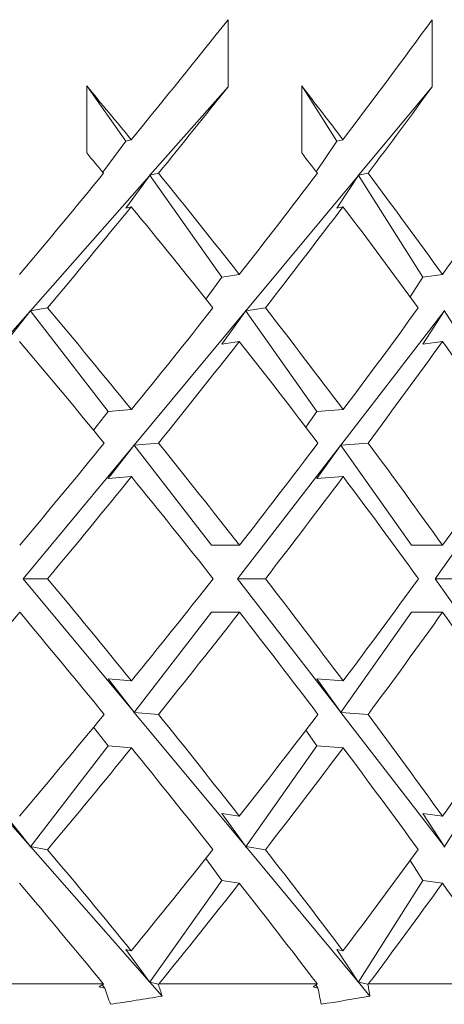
# Model space of a CAD drawing. Header units: inches. Extents: x 1.8 to 14.2, y 0.2 to 10.6.
# Tile 36 of 39: x 13.734 to 13.869, y 6.838 to 7.15. Entities that reach past the tile are written whole.
import ezdxf

# ---------------------------------------------------------------- set-up
doc = ezdxf.new("R2010")
doc.units = ezdxf.units.IN
doc.header["$MEASUREMENT"] = 0

msp = doc.modelspace()

# ---------------------------------------------------------------- linework, layer by layer
at = {"color": 7, "linetype": 'Continuous', "lineweight": 15}
for p, q in [((13.80031, 7.14963), (13.80031, 7.12842)), ((13.86492, 7.14963), (13.86492, 7.12842)), ((13.75553, 7.10746), (13.75553, 7.12867)), ((13.75553, 7.12867), (13.76788, 7.1112)), ((13.82361, 7.10746), (13.82361, 7.12867)), ((13.82361, 7.12867), (13.83469, 7.1112)), ((13.80031, 7.12842), (13.77557, 7.10037)), ((13.86492, 7.12842), (13.8416, 7.10037)), ((13.76788, 7.1112), (13.76061, 7.10136)), ((13.76788, 7.1112), (13.76964, 7.11163)), ((13.83469, 7.1112), (13.82824, 7.10146)), ((13.83469, 7.1112), (13.83667, 7.11163)), ((13.77829, 7.10104), (13.77557, 7.10037)), ((13.84466, 7.10104), (13.8416, 7.10037)), ((13.77546, 7.10024), (13.73772, 7.05745)), ((13.76788, 7.08999), (13.77546, 7.10024)), ((13.77546, 7.10049), (13.77557, 7.10037)), ((13.77546, 7.10049), (13.77546, 7.10024)), ((13.77546, 7.10049), (13.79832, 7.06816)), ((13.84149, 7.10024), (13.80591, 7.05745)), ((13.83469, 7.08999), (13.84149, 7.10024)), ((13.84149, 7.10049), (13.8416, 7.10037)), ((13.84149, 7.10049), (13.84149, 7.10024)), ((13.84149, 7.10049), (13.862, 7.06816)), ((13.76788, 7.08999), (13.76964, 7.09042)), ((13.83469, 7.08999), (13.83667, 7.09042)), ((13.79832, 7.06816), (13.79329, 7.06117)), ((13.79832, 7.06816), (13.80386, 7.06901)), ((13.862, 7.06816), (13.85794, 7.06189)), ((13.862, 7.06816), (13.86818, 7.06901)), ((13.73761, 7.05732), (13.70024, 7.01494)), ((13.72943, 7.04694), (13.73761, 7.05732)), ((13.73761, 7.05757), (13.73772, 7.05745)), ((13.73761, 7.05757), (13.73761, 7.05732)), ((13.73761, 7.05757), (13.76234, 7.02558)), ((13.74318, 7.05841), (13.73772, 7.05745)), ((13.8058, 7.05732), (13.77057, 7.01494)), ((13.79832, 7.04694), (13.8058, 7.05732)), ((13.8058, 7.05757), (13.80591, 7.05745)), ((13.8058, 7.05757), (13.8058, 7.05732)), ((13.8058, 7.05757), (13.82843, 7.02558)), ((13.81214, 7.05841), (13.80591, 7.05745)), ((13.86871, 7.05732), (13.83596, 7.01494)), ((13.862, 7.04694), (13.86871, 7.05732)), ((13.86871, 7.05757), (13.86881, 7.05745)), ((13.86871, 7.05757), (13.86871, 7.05732)), ((13.86871, 7.05757), (13.88901, 7.02558)), ((13.79832, 7.04694), (13.80386, 7.0478)), ((13.862, 7.04694), (13.86818, 7.0478)), ((13.76234, 7.02558), (13.76972, 7.02618)), ((13.82843, 7.02558), (13.83675, 7.02618)), ((13.76234, 7.02558), (13.75773, 7.01964)), ((13.82843, 7.02558), (13.82491, 7.02062)), ((13.77046, 7.01482), (13.7354, 6.97265)), ((13.76234, 7.00436), (13.77046, 7.01482)), ((13.77046, 7.01507), (13.77057, 7.01494)), ((13.77046, 7.01507), (13.77046, 7.01482)), ((13.77046, 7.01507), (13.79506, 6.98325)), ((13.77829, 7.01558), (13.77057, 7.01494)), ((13.83586, 7.01482), (13.80326, 6.97265)), ((13.82843, 7.00436), (13.83586, 7.01482)), ((13.83586, 7.01507), (13.83596, 7.01494)), ((13.83586, 7.01507), (13.83586, 7.01482)), ((13.83586, 7.01507), (13.85836, 6.98325)), ((13.84466, 7.01558), (13.83596, 7.01494)), ((13.89568, 7.01482), (13.86586, 6.97265)), ((13.76234, 7.00436), (13.76972, 7.00497)), ((13.82843, 7.00436), (13.83675, 7.00497)), ((13.79506, 6.98325), (13.8039, 6.98325)), ((13.85836, 6.98325), (13.86821, 6.98325)), ((13.7354, 6.97265), (13.77046, 6.93047)), ((13.7354, 6.97265), (13.74318, 6.97265)), ((13.80326, 6.97265), (13.83586, 6.93047)), ((13.80326, 6.97265), (13.81214, 6.97265)), ((13.86586, 6.97265), (13.89568, 6.93047)), ((13.86586, 6.97265), (13.87576, 6.97265)), ((13.79506, 6.96204), (13.77046, 6.93022)), ((13.79506, 6.96204), (13.8039, 6.96204)), ((13.85836, 6.96204), (13.83586, 6.93022)), ((13.85836, 6.96204), (13.86821, 6.96204)), ((13.76972, 6.94032), (13.76234, 6.94093)), ((13.77046, 6.93047), (13.76234, 6.94093)), ((13.83675, 6.94032), (13.82843, 6.94093)), ((13.83586, 6.93047), (13.82843, 6.94093)), ((13.70024, 6.93035), (13.73761, 6.88797)), ((13.77046, 6.93047), (13.77046, 6.93022)), ((13.77057, 6.93035), (13.77046, 6.93022)), ((13.77057, 6.93035), (13.8058, 6.88797)), ((13.77057, 6.93035), (13.77829, 6.92971)), ((13.83586, 6.93047), (13.83586, 6.93022)), ((13.83596, 6.93035), (13.83586, 6.93022)), ((13.83596, 6.93035), (13.86871, 6.88797)), ((13.83596, 6.93035), (13.84466, 6.92971)), ((13.75773, 6.92565), (13.76234, 6.91972)), ((13.82491, 6.92468), (13.82843, 6.91972)), ((13.76234, 6.91972), (13.73761, 6.88772)), ((13.76972, 6.91911), (13.76234, 6.91972)), ((13.82843, 6.91972), (13.8058, 6.88772)), ((13.83675, 6.91911), (13.82843, 6.91972)), ((13.88901, 6.91972), (13.86871, 6.88772)), ((13.73761, 6.88797), (13.72943, 6.89835)), ((13.80386, 6.89749), (13.79832, 6.89835)), ((13.8058, 6.88797), (13.79832, 6.89835)), ((13.86818, 6.89749), (13.862, 6.89835)), ((13.86871, 6.88797), (13.862, 6.89835)), ((13.73761, 6.88797), (13.73761, 6.88772)), ((13.73772, 6.88784), (13.73761, 6.88772)), ((13.73772, 6.88784), (13.77546, 6.84506)), ((13.73772, 6.88784), (13.74318, 6.88688)), ((13.8058, 6.88797), (13.8058, 6.88772)), ((13.80591, 6.88784), (13.8058, 6.88772)), ((13.80591, 6.88784), (13.84149, 6.84506)), ((13.80591, 6.88784), (13.81214, 6.88688)), ((13.86871, 6.88797), (13.86871, 6.88772)), ((13.86881, 6.88784), (13.86871, 6.88772)), ((13.79329, 6.88412), (13.79832, 6.87714)), ((13.85794, 6.88341), (13.862, 6.87714)), ((13.79832, 6.87714), (13.77546, 6.8448)), ((13.80386, 6.87628), (13.79832, 6.87714)), ((13.862, 6.87714), (13.84149, 6.8448)), ((13.86818, 6.87628), (13.862, 6.87714)), ((13.76964, 6.85487), (13.76788, 6.8553)), ((13.77546, 6.84506), (13.76788, 6.8553)), ((13.83667, 6.85487), (13.83469, 6.8553)), ((13.84149, 6.84506), (13.83469, 6.8553)), ((13.77546, 6.84506), (13.77546, 6.8448)), ((13.84149, 6.84506), (13.84149, 6.8448)), ((13.70708, 6.84446), (13.76077, 6.84446)), ((13.76022, 6.84446), (13.76126, 6.84305)), ((13.76082, 6.84432), (13.76077, 6.84446)), ((13.77557, 6.84493), (13.77546, 6.8448)), ((13.77557, 6.84493), (13.77943, 6.84055)), ((13.77557, 6.84493), (13.77818, 6.84428)), ((13.77845, 6.84446), (13.77818, 6.84428)), ((13.77845, 6.84446), (13.82847, 6.84446)), ((13.82809, 6.84405), (13.82875, 6.84305)), ((13.8285, 6.84432), (13.82847, 6.84446)), ((13.8416, 6.84493), (13.84149, 6.8448)), ((13.8416, 6.84493), (13.84523, 6.84055)), ((13.8416, 6.84493), (13.84454, 6.84428)), ((13.84481, 6.84446), (13.84454, 6.84428)), ((13.84481, 6.84446), (13.89066, 6.84446))]:
    msp.add_line(p, q, dxfattribs=at)
for centre, major_axis, ratio, start_param, end_param in [((13.25695, 6.99373), (0.84878, 0.84878), 0.250487, 5.092979, 5.136951), ((13.25695, 6.99373), (0.83732, 0.83732), 0.303347, 5.142067, 5.186038), ((13.25695, 6.97277), (0.80839, -0.80839), 0.414214, 1.337468, 1.357222), ((13.25695, 6.97277), (0.79099, -0.79099), 0.472965, 1.288381, 1.308135), ((13.25695, 6.97252), (0.84878, 0.84878), 0.250487, 5.105234, 5.136951), ((13.25695, 6.97252), (0.83732, 0.83732), 0.303347, 5.154321, 5.186038), ((13.25695, 6.95156), (0.80839, -0.80839), 0.414214, 1.349725, 1.357222), ((13.25695, 6.95156), (0.79099, -0.79099), 0.472965, 1.300637, 1.308135), ((13.25695, 6.99373), (0.84878, 0.84878), 0.250487, 5.043965, 5.080723), ((13.25695, 6.97277), (0.80839, -0.80839), 0.414214, 1.288308, 1.325213), ((13.25695, 6.99373), (0.83732, 0.83732), 0.303347, 5.093052, 5.12981), ((13.25695, 6.97277), (0.79099, -0.79099), 0.472965, 1.23922, 1.276126), ((13.25695, 6.99373), (0.82385, 0.82385), 0.357806, 5.14214, 5.178897), ((13.25695, 6.97252), (0.84878, 0.84878), 0.250487, 5.056146, 5.092979), ((13.25695, 6.95156), (0.80839, -0.80839), 0.414214, 1.30049, 1.337468), ((13.25695, 6.97252), (0.83732, 0.83732), 0.303347, 5.105233, 5.142067), ((13.25695, 6.95156), (0.79099, -0.79099), 0.472965, 1.251403, 1.288381), ((13.25695, 6.97277), (0.82385, -0.82385), 0.357806, 1.288264, 1.325214), ((13.25695, 6.99373), (0.83732, 0.83732), 0.303347, 5.044008, 5.08087), ((13.25695, 6.97277), (0.80839, -0.80839), 0.414214, 1.239177, 1.276127), ((13.25695, 6.99373), (0.82385, 0.82385), 0.357806, 5.093096, 5.129957), ((13.25695, 6.95156), (0.82385, -0.82385), 0.357806, 1.300403, 1.337395), ((13.25695, 6.97252), (0.83732, 0.83732), 0.303347, 5.056145, 5.093052), ((13.25695, 6.95156), (0.80839, -0.80839), 0.414214, 1.251315, 1.288308), ((13.25695, 6.97252), (0.82385, 0.82385), 0.357806, 5.105233, 5.14214), ((13.25695, 6.95156), (0.79099, -0.79099), 0.472965, 1.202228, 1.23922), ((13.25695, 6.99373), (0.83732, 0.83732), 0.303347, 4.994936, 5.03187), ((13.25695, 6.97277), (0.82385, -0.82385), 0.357806, 1.239162, 1.276127), ((13.25695, 6.99373), (0.82385, 0.82385), 0.357806, 5.044023, 5.080957), ((13.25695, 6.97277), (0.80839, -0.80839), 0.414214, 1.190075, 1.22704), ((13.25695, 6.99373), (0.80839, 0.80839), 0.414214, 5.09311, 5.130045), ((13.25695, 6.97252), (0.83732, 0.83732), 0.303347, 5.007058, 5.044008), ((13.25695, 6.95156), (0.82385, -0.82385), 0.357806, 1.251286, 1.288264), ((13.25695, 6.97252), (0.82385, 0.82385), 0.357806, 5.056145, 5.093096), ((13.25695, 6.95156), (0.80839, -0.80839), 0.414214, 1.202199, 1.239177), ((13.25695, 6.97277), (0.83732, -0.83732), 0.303347, 1.239177, 1.276128), ((13.25695, 6.99373), (0.82385, 0.82385), 0.357806, 4.994921, 5.031899), ((13.25695, 6.97277), (0.82385, -0.82385), 0.357806, 1.190089, 1.22704), ((13.25695, 6.99373), (0.80839, 0.80839), 0.414214, 5.044008, 5.080986), ((13.25695, 6.97252), (0.83732, 0.83732), 0.303347, 4.95797, 4.994936), ((13.25695, 6.95156), (0.83732, -0.83732), 0.303347, 1.251315, 1.28825), ((13.25695, 6.97252), (0.82385, 0.82385), 0.357806, 5.007058, 5.044023), ((13.25695, 6.95156), (0.82385, -0.82385), 0.357806, 1.202228, 1.239162), ((13.25695, 6.97252), (0.80839, 0.80839), 0.414214, 5.056145, 5.09311), ((13.25695, 6.95156), (0.80839, -0.80839), 0.414214, 1.153141, 1.190075), ((13.25695, 6.99373), (0.82385, 0.82385), 0.357806, 4.94579, 4.982783), ((13.25695, 6.97277), (0.83732, -0.83732), 0.303347, 1.190133, 1.22704), ((13.25695, 6.99373), (0.80839, 0.80839), 0.414214, 4.994878, 5.03187), ((13.25695, 6.97277), (0.82385, -0.82385), 0.357806, 1.141046, 1.177953), ((13.25695, 6.99373), (0.79099, 0.79099), 0.472965, 5.043965, 5.080957), ((13.25695, 6.97252), (0.82385, 0.82385), 0.357806, 4.957971, 4.994921), ((13.25695, 6.95156), (0.83732, -0.83732), 0.303347, 1.202316, 1.239177), ((13.25695, 6.97252), (0.80839, 0.80839), 0.414214, 5.007058, 5.044008), ((13.25695, 6.95156), (0.82385, -0.82385), 0.357806, 1.153228, 1.190089), ((13.25695, 6.97277), (0.84878, -0.84878), 0.250487, 1.190206, 1.22704), ((13.25695, 6.99373), (0.80839, 0.80839), 0.414214, 4.945717, 4.982695), ((13.25695, 6.97277), (0.83732, -0.83732), 0.303347, 1.141119, 1.177952), ((13.25695, 6.99373), (0.79099, 0.79099), 0.472965, 4.994804, 5.031782), ((13.25695, 6.95156), (0.84878, -0.84878), 0.250487, 1.202654, 1.23922), ((13.25695, 6.97252), (0.80839, 0.80839), 0.414214, 4.958208, 4.994878), ((13.25695, 6.95156), (0.83732, -0.83732), 0.303347, 1.153567, 1.190133), ((13.25695, 6.97252), (0.79099, 0.79099), 0.472965, 5.007296, 5.043965), ((13.25695, 6.95156), (0.82385, -0.82385), 0.357806, 1.10448, 1.141046)]:
    msp.add_ellipse(centre, major_axis=major_axis, ratio=ratio, start_param=start_param, end_param=end_param, dxfattribs=at)
for points in [[(13.75952, 6.84347), (13.75995, 6.84375), (13.76039, 6.84404), (13.76082, 6.84432)], [(13.75952, 6.84347), (13.7601, 6.84333), (13.76068, 6.84319), (13.76126, 6.84305)], [(13.76304, 6.83793), (13.76245, 6.83963), (13.76186, 6.84134), (13.76126, 6.84305)], [(13.77818, 6.84428), (13.7786, 6.84304), (13.77901, 6.8418), (13.77943, 6.84055)], [(13.82719, 6.84347), (13.82762, 6.84375), (13.82806, 6.84404), (13.8285, 6.84432)], [(13.82719, 6.84347), (13.82771, 6.84333), (13.82823, 6.84319), (13.82875, 6.84305)], [(13.82978, 6.83793), (13.82944, 6.83963), (13.8291, 6.84134), (13.82875, 6.84305)], [(13.84454, 6.84428), (13.84477, 6.84304), (13.845, 6.8418), (13.84523, 6.84055)], [(13.76304, 6.83793), (13.7685, 6.83874), (13.77397, 6.83961), (13.77943, 6.84055)], [(13.82978, 6.83793), (13.83493, 6.83874), (13.84008, 6.83961), (13.84523, 6.84055)]]:
    msp.add_open_spline(points, degree=3, dxfattribs=at)

doc.saveas('drawing.dxf')
